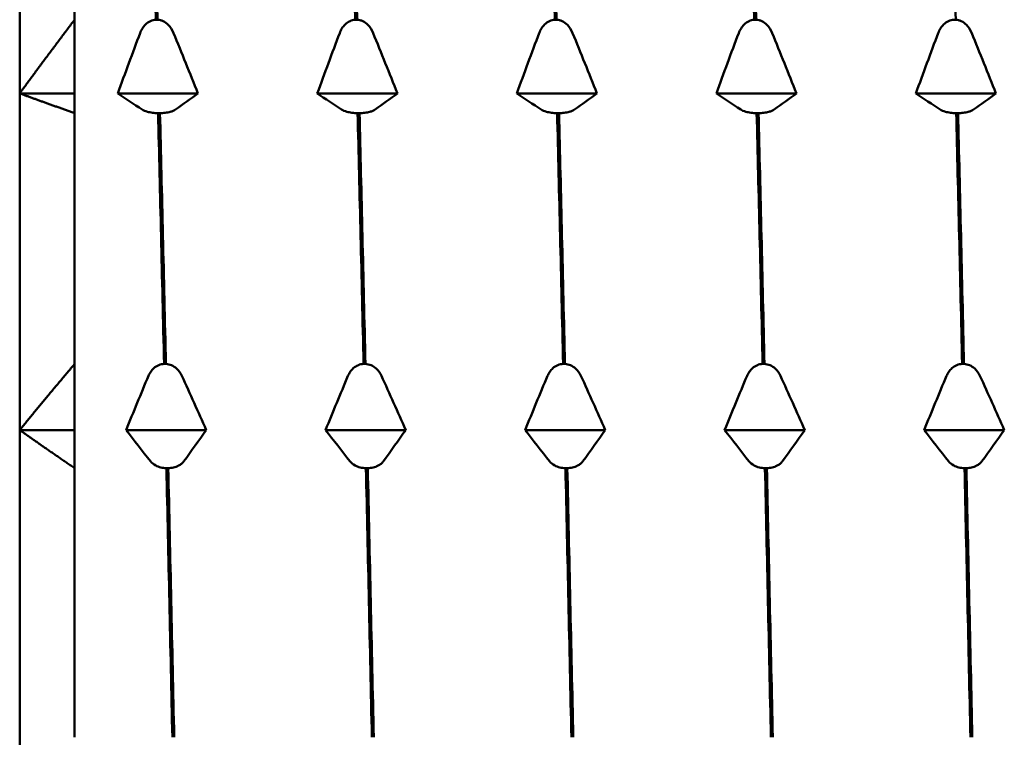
# Model space of a CAD drawing. Header units: millimetres. Extents: x 61 to 380, y 52 to 244.
# Tile 10 of 28: x 61.06 to 70.02, y 200.57 to 207.1. Entities that reach past the tile are written whole.
import ezdxf

# ---------------------------------------------------------------- set-up
doc = ezdxf.new("R2010")
doc.units = ezdxf.units.MM
doc.layers.add('Видимый контур (ГОСТ)', color=7, linetype='Continuous', lineweight=50)

msp = doc.modelspace()

# ---------------------------------------------------------------- linework, layer by layer
at = {"layer": 'Видимый контур (ГОСТ)'}
for p, q in [((61.0594, 206.4298), (61.0594, 209.0601)), ((61.5594, 207.1004), (61.5594, 209.0601)), ((61.5594, 207.1004), (61.5594, 206.4298)), ((62.2977, 207.1004), (62.3147, 207.1004)), ((64.1138, 207.1004), (64.1308, 207.1004)), ((65.9299, 207.1004), (65.9469, 207.1004)), ((67.746, 207.1004), (67.763, 207.1004)), ((69.5621, 207.1004), (69.5791, 207.1004)), ((61.0594, 206.4298), (61.5594, 206.4298)), ((61.0594, 203.3668), (61.0594, 206.4298)), ((61.5594, 206.4298), (61.5594, 206.2502)), ((61.9522, 206.4298), (62.6816, 206.4298)), ((63.7683, 206.4298), (64.4977, 206.4298)), ((65.5844, 206.4298), (66.3138, 206.4298)), ((67.4005, 206.4298), (68.1299, 206.4298)), ((69.2166, 206.4298), (69.946, 206.4298)), ((61.5594, 203.968), (61.5594, 206.2502)), ((62.3362, 206.2502), (62.3192, 206.2502)), ((64.1523, 206.2502), (64.1353, 206.2502)), ((65.9684, 206.2502), (65.9514, 206.2502)), ((67.7845, 206.2502), (67.7675, 206.2502)), ((69.6006, 206.2502), (69.5836, 206.2502)), ((61.5594, 203.968), (61.5594, 203.3668)), ((62.3734, 203.968), (62.3903, 203.968)), ((64.1895, 203.968), (64.2064, 203.968)), ((66.0056, 203.968), (66.0225, 203.968)), ((67.8217, 203.968), (67.8386, 203.968)), ((69.6378, 203.968), (69.6547, 203.968)), ((61.0594, 203.3668), (61.5594, 203.3668)), ((61.0594, 200.0798), (61.0594, 203.3668)), ((61.5594, 203.3668), (61.5594, 203.0197)), ((62.0279, 203.3668), (62.7573, 203.3668)), ((63.844, 203.3668), (64.5734, 203.3668)), ((65.6601, 203.3668), (66.3895, 203.3668)), ((67.4762, 203.3668), (68.2056, 203.3668)), ((69.2923, 203.3668), (70.0217, 203.3668)), ((61.5594, 200.5707), (61.5594, 203.0197)), ((62.4118, 203.0197), (62.3949, 203.0197)), ((64.2279, 203.0197), (64.211, 203.0197)), ((66.044, 203.0197), (66.0271, 203.0197)), ((67.8601, 203.0197), (67.8432, 203.0197)), ((69.6762, 203.0197), (69.6593, 203.0197))]:
    msp.add_line(p, q, dxfattribs=at)
for points in [[(62.2435, 209.0601), (62.2616, 208.4557), (62.2796, 207.7987), (62.2977, 207.1004)], [(62.3147, 207.1004), (62.2966, 207.7987), (62.2786, 208.4557), (62.2605, 209.0601)], [(64.0596, 209.0601), (64.0777, 208.4557), (64.0957, 207.7987), (64.1138, 207.1004)], [(64.1308, 207.1004), (64.1127, 207.7987), (64.0947, 208.4557), (64.0766, 209.0601)], [(65.8757, 209.0601), (65.8938, 208.4557), (65.9118, 207.7987), (65.9299, 207.1004)], [(65.9469, 207.1004), (65.9288, 207.7987), (65.9108, 208.4557), (65.8927, 209.0601)], [(67.6918, 209.0601), (67.7099, 208.4557), (67.7279, 207.7987), (67.746, 207.1004)], [(67.763, 207.1004), (67.7449, 207.7987), (67.7269, 208.4557), (67.7088, 209.0601)], [(69.5791, 207.1004), (69.561, 207.7987), (69.543, 208.4557), (69.5249, 209.0601)], [(61.9522, 206.4298), (62.0191, 206.6134), (62.0871, 206.7967), (62.156, 206.9793)], [(62.4602, 206.9793), (62.5347, 206.7967), (62.6086, 206.6134), (62.6816, 206.4298)], [(63.7683, 206.4298), (63.8352, 206.6134), (63.9032, 206.7967), (63.9721, 206.9793)], [(64.2763, 206.9793), (64.3508, 206.7967), (64.4247, 206.6134), (64.4977, 206.4298)], [(65.5844, 206.4298), (65.6513, 206.6134), (65.7193, 206.7967), (65.7882, 206.9793)], [(66.0924, 206.9793), (66.1669, 206.7967), (66.2408, 206.6134), (66.3138, 206.4298)], [(67.4005, 206.4298), (67.4674, 206.6134), (67.5354, 206.7967), (67.6043, 206.9793)], [(67.9085, 206.9793), (67.983, 206.7967), (68.0569, 206.6134), (68.1299, 206.4298)], [(69.2166, 206.4298), (69.2835, 206.6134), (69.3515, 206.7967), (69.4204, 206.9793)], [(69.7246, 206.9793), (69.7991, 206.7967), (69.873, 206.6134), (69.946, 206.4298)], [(62.1737, 206.2826), (62.0991, 206.3316), (62.0252, 206.3807), (61.9522, 206.4298)], [(62.6816, 206.4298), (62.6147, 206.3806), (62.5467, 206.3315), (62.4779, 206.2826)], [(63.9898, 206.2826), (63.9152, 206.3316), (63.8413, 206.3807), (63.7683, 206.4298)], [(64.4977, 206.4298), (64.4308, 206.3806), (64.3628, 206.3315), (64.294, 206.2826)], [(65.8059, 206.2826), (65.7313, 206.3316), (65.6574, 206.3807), (65.5844, 206.4298)], [(66.3138, 206.4298), (66.2469, 206.3806), (66.1789, 206.3315), (66.1101, 206.2826)], [(67.622, 206.2826), (67.5474, 206.3316), (67.4735, 206.3807), (67.4005, 206.4298)], [(68.1299, 206.4298), (68.063, 206.3806), (67.995, 206.3315), (67.9262, 206.2826)], [(69.4381, 206.2826), (69.3635, 206.3316), (69.2896, 206.3807), (69.2166, 206.4298)], [(69.946, 206.4298), (69.8791, 206.3806), (69.8111, 206.3315), (69.7423, 206.2826)], [(62.3192, 206.2502), (62.3372, 205.5212), (62.3553, 204.756), (62.3734, 203.968)], [(62.3903, 203.968), (62.3723, 204.756), (62.3542, 205.5212), (62.3362, 206.2502)], [(64.1353, 206.2502), (64.1533, 205.5212), (64.1714, 204.756), (64.1895, 203.968)], [(64.2064, 203.968), (64.1884, 204.756), (64.1703, 205.5212), (64.1523, 206.2502)], [(65.9514, 206.2502), (65.9694, 205.5212), (65.9875, 204.756), (66.0056, 203.968)], [(66.0225, 203.968), (66.0045, 204.756), (65.9864, 205.5212), (65.9684, 206.2502)], [(67.7675, 206.2502), (67.7855, 205.5212), (67.8036, 204.756), (67.8217, 203.968)], [(67.8386, 203.968), (67.8206, 204.756), (67.8025, 205.5212), (67.7845, 206.2502)], [(69.5836, 206.2502), (69.6016, 205.5212), (69.6197, 204.756), (69.6378, 203.968)], [(69.6547, 203.968), (69.6367, 204.756), (69.6186, 205.5212), (69.6006, 206.2502)], [(62.0279, 203.3668), (62.0948, 203.5315), (62.1628, 203.6958), (62.2316, 203.8595)], [(62.5358, 203.8595), (62.6104, 203.6958), (62.6843, 203.5315), (62.7573, 203.3668)], [(63.844, 203.3668), (63.9109, 203.5315), (63.9789, 203.6958), (64.0477, 203.8595)], [(64.3519, 203.8595), (64.4265, 203.6958), (64.5004, 203.5315), (64.5734, 203.3668)], [(65.6601, 203.3668), (65.727, 203.5315), (65.795, 203.6958), (65.8638, 203.8595)], [(66.168, 203.8595), (66.2426, 203.6958), (66.3165, 203.5315), (66.3895, 203.3668)], [(67.4762, 203.3668), (67.5431, 203.5315), (67.6111, 203.6958), (67.6799, 203.8595)], [(67.9841, 203.8595), (68.0587, 203.6958), (68.1326, 203.5315), (68.2056, 203.3668)], [(69.2923, 203.3668), (69.3592, 203.5315), (69.4272, 203.6958), (69.496, 203.8595)], [(69.8002, 203.8595), (69.8748, 203.6958), (69.9487, 203.5315), (70.0217, 203.3668)], [(62.2494, 203.0824), (62.1748, 203.1769), (62.1009, 203.2718), (62.0279, 203.3668)], [(62.7573, 203.3668), (62.6904, 203.2718), (62.6224, 203.1769), (62.5536, 203.0824)], [(64.0655, 203.0824), (63.9909, 203.1769), (63.917, 203.2718), (63.844, 203.3668)], [(64.5734, 203.3668), (64.5065, 203.2718), (64.4385, 203.1769), (64.3697, 203.0824)], [(65.8816, 203.0824), (65.807, 203.1769), (65.7331, 203.2718), (65.6601, 203.3668)], [(66.3895, 203.3668), (66.3226, 203.2718), (66.2546, 203.1769), (66.1858, 203.0824)], [(67.6977, 203.0824), (67.6231, 203.1769), (67.5492, 203.2718), (67.4762, 203.3668)], [(68.2056, 203.3668), (68.1387, 203.2718), (68.0707, 203.1769), (68.0019, 203.0824)], [(69.5138, 203.0824), (69.4392, 203.1769), (69.3653, 203.2718), (69.2923, 203.3668)], [(70.0217, 203.3668), (69.9548, 203.2718), (69.8868, 203.1769), (69.818, 203.0824)], [(62.3949, 203.0197), (62.4129, 202.2159), (62.431, 201.3947), (62.449, 200.5707)], [(62.466, 200.5707), (62.448, 201.3947), (62.4299, 202.2159), (62.4118, 203.0197)], [(64.211, 203.0197), (64.229, 202.2159), (64.2471, 201.3947), (64.2651, 200.5707)], [(64.2821, 200.5707), (64.2641, 201.3947), (64.246, 202.2159), (64.2279, 203.0197)], [(66.0271, 203.0197), (66.0451, 202.2159), (66.0632, 201.3947), (66.0812, 200.5707)], [(66.0982, 200.5707), (66.0802, 201.3947), (66.0621, 202.2159), (66.044, 203.0197)], [(67.8432, 203.0197), (67.8612, 202.2159), (67.8793, 201.3947), (67.8973, 200.5707)], [(67.9143, 200.5707), (67.8963, 201.3947), (67.8782, 202.2159), (67.8601, 203.0197)], [(69.6593, 203.0197), (69.6773, 202.2159), (69.6954, 201.3947), (69.7134, 200.5707)], [(69.7304, 200.5707), (69.7124, 201.3947), (69.6943, 202.2159), (69.6762, 203.0197)]]:
    msp.add_open_spline(points, degree=3, dxfattribs=at)
for points in [[(61.0594, 206.4298), (61.3001, 206.7586), (61.5594, 207.1004)], [(61.5594, 206.2502), (61.3001, 206.3417), (61.0594, 206.4298)], [(61.0594, 203.3668), (61.3001, 203.6616), (61.5594, 203.968)], [(61.5594, 203.0197), (61.3001, 203.1966), (61.0594, 203.3668)]]:
    msp.add_rational_spline(points, [1, 1.00035939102, 1], degree=2, dxfattribs=at)
for points, knots in [([(62.156, 206.9793), (62.1615, 206.994), (62.1684, 207.0083), (62.1848, 207.0342), (62.194, 207.046), (62.2178, 207.0696), (62.2331, 207.0807), (62.2652, 207.0953), (62.2812, 207.0994), (62.2977, 207.1004)], [-0.02001764, -0.02001764, -0.02001764, -0.02001764, -0.01517559, -0.01517559, -0.01064091, -0.01064091, -0.00496205, -0.00496205, 0, 0, 0, 0]), ([(62.3147, 207.1004), (62.3235, 207.0999), (62.3322, 207.0985), (62.3494, 207.0939), (62.3578, 207.0908), (62.3832, 207.0786), (62.3987, 207.0671), (62.4319, 207.0337), (62.4483, 207.0084), (62.4602, 206.9793)], [-0.02234974, -0.02234974, -0.02234974, -0.02234974, -0.0193503, -0.0193503, -0.01627138, -0.01627138, -0.00971082, -0.00971082, 0, 0, 0, 0]), ([(63.9721, 206.9793), (63.9776, 206.994), (63.9845, 207.0083), (64.0009, 207.0342), (64.0101, 207.046), (64.0339, 207.0696), (64.0492, 207.0807), (64.0813, 207.0953), (64.0973, 207.0994), (64.1138, 207.1004)], [-0.02001764, -0.02001764, -0.02001764, -0.02001764, -0.01517559, -0.01517559, -0.01064091, -0.01064091, -0.00496205, -0.00496205, 0, 0, 0, 0]), ([(64.1308, 207.1004), (64.1396, 207.0999), (64.1483, 207.0985), (64.1655, 207.0939), (64.1739, 207.0908), (64.1993, 207.0786), (64.2148, 207.0671), (64.248, 207.0337), (64.2644, 207.0084), (64.2763, 206.9793)], [-0.02234974, -0.02234974, -0.02234974, -0.02234974, -0.0193503, -0.0193503, -0.01627138, -0.01627138, -0.00971082, -0.00971082, 0, 0, 0, 0]), ([(65.7882, 206.9793), (65.7937, 206.994), (65.8006, 207.0083), (65.817, 207.0342), (65.8262, 207.046), (65.85, 207.0696), (65.8653, 207.0807), (65.8974, 207.0953), (65.9134, 207.0994), (65.9299, 207.1004)], [-0.02001764, -0.02001764, -0.02001764, -0.02001764, -0.01517559, -0.01517559, -0.01064091, -0.01064091, -0.00496205, -0.00496205, 0, 0, 0, 0]), ([(65.9469, 207.1004), (65.9557, 207.0999), (65.9644, 207.0985), (65.9816, 207.0939), (65.99, 207.0908), (66.0154, 207.0786), (66.0309, 207.0671), (66.0641, 207.0337), (66.0805, 207.0084), (66.0924, 206.9793)], [-0.02234974, -0.02234974, -0.02234974, -0.02234974, -0.0193503, -0.0193503, -0.01627138, -0.01627138, -0.00971082, -0.00971082, 0, 0, 0, 0]), ([(67.6043, 206.9793), (67.6098, 206.994), (67.6167, 207.0083), (67.6331, 207.0342), (67.6423, 207.046), (67.6661, 207.0696), (67.6814, 207.0807), (67.7135, 207.0953), (67.7295, 207.0994), (67.746, 207.1004)], [-0.02001764, -0.02001764, -0.02001764, -0.02001764, -0.01517559, -0.01517559, -0.01064091, -0.01064091, -0.00496205, -0.00496205, 0, 0, 0, 0]), ([(67.763, 207.1004), (67.7718, 207.0999), (67.7805, 207.0985), (67.7977, 207.0939), (67.8061, 207.0908), (67.8315, 207.0786), (67.847, 207.0671), (67.8802, 207.0337), (67.8966, 207.0084), (67.9085, 206.9793)], [-0.02234974, -0.02234974, -0.02234974, -0.02234974, -0.0193503, -0.0193503, -0.01627138, -0.01627138, -0.00971082, -0.00971082, 0, 0, 0, 0]), ([(69.4204, 206.9793), (69.4259, 206.994), (69.4328, 207.0083), (69.4492, 207.0342), (69.4584, 207.046), (69.4822, 207.0696), (69.4975, 207.0807), (69.5296, 207.0953), (69.5456, 207.0994), (69.5621, 207.1004)], [-0.02001764, -0.02001764, -0.02001764, -0.02001764, -0.01517559, -0.01517559, -0.01064091, -0.01064091, -0.00496205, -0.00496205, 0, 0, 0, 0]), ([(69.5791, 207.1004), (69.5879, 207.0999), (69.5966, 207.0985), (69.6138, 207.0939), (69.6222, 207.0908), (69.6476, 207.0786), (69.6631, 207.0671), (69.6963, 207.0337), (69.7127, 207.0084), (69.7246, 206.9793)], [-0.02234974, -0.02234974, -0.02234974, -0.02234974, -0.0193503, -0.0193503, -0.01627138, -0.01627138, -0.00971082, -0.00971082, 0, 0, 0, 0]), ([(62.3192, 206.2502), (62.3104, 206.2503), (62.3017, 206.2507), (62.2845, 206.2519), (62.276, 206.2527), (62.2506, 206.256), (62.2352, 206.2591), (62.202, 206.268), (62.1856, 206.2748), (62.1737, 206.2826)], [-0.02234974, -0.02234974, -0.02234974, -0.02234974, -0.0193503, -0.0193503, -0.01627138, -0.01627138, -0.00971082, -0.00971082, 0, 0, 0, 0]), ([(62.4779, 206.2826), (62.4723, 206.2787), (62.4654, 206.2748), (62.4491, 206.2679), (62.4399, 206.2647), (62.4161, 206.2584), (62.4008, 206.2554), (62.3686, 206.2515), (62.3527, 206.2504), (62.3362, 206.2502)], [-0.02001764, -0.02001764, -0.02001764, -0.02001764, -0.01517559, -0.01517559, -0.01064091, -0.01064091, -0.00496205, -0.00496205, 0, 0, 0, 0]), ([(64.1353, 206.2502), (64.1265, 206.2503), (64.1178, 206.2507), (64.1006, 206.2519), (64.0921, 206.2527), (64.0667, 206.256), (64.0513, 206.2591), (64.0181, 206.268), (64.0017, 206.2748), (63.9898, 206.2826)], [-0.02234974, -0.02234974, -0.02234974, -0.02234974, -0.0193503, -0.0193503, -0.01627138, -0.01627138, -0.00971082, -0.00971082, 0, 0, 0, 0]), ([(64.294, 206.2826), (64.2884, 206.2787), (64.2815, 206.2748), (64.2652, 206.2679), (64.256, 206.2647), (64.2322, 206.2584), (64.2169, 206.2554), (64.1847, 206.2515), (64.1688, 206.2504), (64.1523, 206.2502)], [-0.02001764, -0.02001764, -0.02001764, -0.02001764, -0.01517559, -0.01517559, -0.01064091, -0.01064091, -0.00496205, -0.00496205, 0, 0, 0, 0]), ([(65.9514, 206.2502), (65.9426, 206.2503), (65.9339, 206.2507), (65.9167, 206.2519), (65.9082, 206.2527), (65.8828, 206.256), (65.8674, 206.2591), (65.8342, 206.268), (65.8178, 206.2748), (65.8059, 206.2826)], [-0.02234974, -0.02234974, -0.02234974, -0.02234974, -0.0193503, -0.0193503, -0.01627138, -0.01627138, -0.00971082, -0.00971082, 0, 0, 0, 0]), ([(66.1101, 206.2826), (66.1045, 206.2787), (66.0976, 206.2748), (66.0813, 206.2679), (66.0721, 206.2647), (66.0483, 206.2584), (66.033, 206.2554), (66.0008, 206.2515), (65.9849, 206.2504), (65.9684, 206.2502)], [-0.02001764, -0.02001764, -0.02001764, -0.02001764, -0.01517559, -0.01517559, -0.01064091, -0.01064091, -0.00496205, -0.00496205, 0, 0, 0, 0]), ([(67.7675, 206.2502), (67.7587, 206.2503), (67.75, 206.2507), (67.7328, 206.2519), (67.7243, 206.2527), (67.6989, 206.256), (67.6835, 206.2591), (67.6503, 206.268), (67.6339, 206.2748), (67.622, 206.2826)], [-0.02234974, -0.02234974, -0.02234974, -0.02234974, -0.0193503, -0.0193503, -0.01627138, -0.01627138, -0.00971082, -0.00971082, 0, 0, 0, 0]), ([(67.9262, 206.2826), (67.9206, 206.2787), (67.9137, 206.2748), (67.8974, 206.2679), (67.8882, 206.2647), (67.8644, 206.2584), (67.8491, 206.2554), (67.8169, 206.2515), (67.801, 206.2504), (67.7845, 206.2502)], [-0.02001764, -0.02001764, -0.02001764, -0.02001764, -0.01517559, -0.01517559, -0.01064091, -0.01064091, -0.00496205, -0.00496205, 0, 0, 0, 0]), ([(69.5836, 206.2502), (69.5748, 206.2503), (69.5661, 206.2507), (69.5489, 206.2519), (69.5404, 206.2527), (69.515, 206.256), (69.4996, 206.2591), (69.4664, 206.268), (69.45, 206.2748), (69.4381, 206.2826)], [-0.02234974, -0.02234974, -0.02234974, -0.02234974, -0.0193503, -0.0193503, -0.01627138, -0.01627138, -0.00971082, -0.00971082, 0, 0, 0, 0]), ([(69.7423, 206.2826), (69.7367, 206.2787), (69.7298, 206.2748), (69.7135, 206.2679), (69.7043, 206.2647), (69.6805, 206.2584), (69.6652, 206.2554), (69.633, 206.2515), (69.6171, 206.2504), (69.6006, 206.2502)], [-0.02001764, -0.02001764, -0.02001764, -0.02001764, -0.01517559, -0.01517559, -0.01064091, -0.01064091, -0.00496205, -0.00496205, 0, 0, 0, 0]), ([(62.2316, 203.8595), (62.2372, 203.8727), (62.2441, 203.8855), (62.2604, 203.9087), (62.2696, 203.9193), (62.2935, 203.9405), (62.3088, 203.9504), (62.3409, 203.9635), (62.3568, 203.9672), (62.3734, 203.968)], [-0.02001764, -0.02001764, -0.02001764, -0.02001764, -0.01517559, -0.01517559, -0.01064091, -0.01064091, -0.00496205, -0.00496205, 0, 0, 0, 0]), ([(62.3903, 203.968), (62.3991, 203.9676), (62.4078, 203.9663), (62.4251, 203.9622), (62.4335, 203.9594), (62.4589, 203.9485), (62.4743, 203.9382), (62.5076, 203.9082), (62.5239, 203.8856), (62.5358, 203.8595)], [-0.02234974, -0.02234974, -0.02234974, -0.02234974, -0.0193503, -0.0193503, -0.01627138, -0.01627138, -0.00971082, -0.00971082, 0, 0, 0, 0]), ([(64.0477, 203.8595), (64.0533, 203.8727), (64.0602, 203.8855), (64.0765, 203.9087), (64.0857, 203.9193), (64.1096, 203.9405), (64.1249, 203.9504), (64.157, 203.9635), (64.1729, 203.9672), (64.1895, 203.968)], [-0.02001764, -0.02001764, -0.02001764, -0.02001764, -0.01517559, -0.01517559, -0.01064091, -0.01064091, -0.00496205, -0.00496205, 0, 0, 0, 0]), ([(64.2064, 203.968), (64.2152, 203.9676), (64.2239, 203.9663), (64.2412, 203.9622), (64.2496, 203.9594), (64.275, 203.9485), (64.2904, 203.9382), (64.3237, 203.9082), (64.34, 203.8856), (64.3519, 203.8595)], [-0.02234974, -0.02234974, -0.02234974, -0.02234974, -0.0193503, -0.0193503, -0.01627138, -0.01627138, -0.00971082, -0.00971082, 0, 0, 0, 0]), ([(65.8638, 203.8595), (65.8694, 203.8727), (65.8763, 203.8855), (65.8926, 203.9087), (65.9018, 203.9193), (65.9257, 203.9405), (65.941, 203.9504), (65.9731, 203.9635), (65.989, 203.9672), (66.0056, 203.968)], [-0.02001764, -0.02001764, -0.02001764, -0.02001764, -0.01517559, -0.01517559, -0.01064091, -0.01064091, -0.00496205, -0.00496205, 0, 0, 0, 0]), ([(66.0225, 203.968), (66.0313, 203.9676), (66.04, 203.9663), (66.0573, 203.9622), (66.0657, 203.9594), (66.0911, 203.9485), (66.1065, 203.9382), (66.1398, 203.9082), (66.1561, 203.8856), (66.168, 203.8595)], [-0.02234974, -0.02234974, -0.02234974, -0.02234974, -0.0193503, -0.0193503, -0.01627138, -0.01627138, -0.00971082, -0.00971082, 0, 0, 0, 0]), ([(67.6799, 203.8595), (67.6855, 203.8727), (67.6924, 203.8855), (67.7087, 203.9087), (67.7179, 203.9193), (67.7418, 203.9405), (67.7571, 203.9504), (67.7892, 203.9635), (67.8051, 203.9672), (67.8217, 203.968)], [-0.02001764, -0.02001764, -0.02001764, -0.02001764, -0.01517559, -0.01517559, -0.01064091, -0.01064091, -0.00496205, -0.00496205, 0, 0, 0, 0]), ([(67.8386, 203.968), (67.8474, 203.9676), (67.8561, 203.9663), (67.8734, 203.9622), (67.8818, 203.9594), (67.9072, 203.9485), (67.9226, 203.9382), (67.9559, 203.9082), (67.9722, 203.8856), (67.9841, 203.8595)], [-0.02234974, -0.02234974, -0.02234974, -0.02234974, -0.0193503, -0.0193503, -0.01627138, -0.01627138, -0.00971082, -0.00971082, 0, 0, 0, 0]), ([(69.496, 203.8595), (69.5016, 203.8727), (69.5085, 203.8855), (69.5248, 203.9087), (69.534, 203.9193), (69.5579, 203.9405), (69.5732, 203.9504), (69.6053, 203.9635), (69.6212, 203.9672), (69.6378, 203.968)], [-0.02001764, -0.02001764, -0.02001764, -0.02001764, -0.01517559, -0.01517559, -0.01064091, -0.01064091, -0.00496205, -0.00496205, 0, 0, 0, 0]), ([(69.6547, 203.968), (69.6635, 203.9676), (69.6722, 203.9663), (69.6895, 203.9622), (69.6979, 203.9594), (69.7233, 203.9485), (69.7387, 203.9382), (69.772, 203.9082), (69.7883, 203.8856), (69.8002, 203.8595)], [-0.02234974, -0.02234974, -0.02234974, -0.02234974, -0.0193503, -0.0193503, -0.01627138, -0.01627138, -0.00971082, -0.00971082, 0, 0, 0, 0]), ([(62.3949, 203.0197), (62.3861, 203.02), (62.3774, 203.0207), (62.3601, 203.0231), (62.3517, 203.0247), (62.3263, 203.031), (62.3109, 203.037), (62.2776, 203.0543), (62.2612, 203.0674), (62.2494, 203.0824)], [-0.02234974, -0.02234974, -0.02234974, -0.02234974, -0.0193503, -0.0193503, -0.01627138, -0.01627138, -0.00971082, -0.00971082, 0, 0, 0, 0]), ([(62.5536, 203.0824), (62.548, 203.0748), (62.5411, 203.0674), (62.5248, 203.054), (62.5155, 203.0479), (62.4917, 203.0357), (62.4764, 203.0299), (62.4443, 203.0224), (62.4283, 203.0203), (62.4118, 203.0197)], [-0.02001764, -0.02001764, -0.02001764, -0.02001764, -0.01517559, -0.01517559, -0.01064091, -0.01064091, -0.00496205, -0.00496205, 0, 0, 0, 0]), ([(64.211, 203.0197), (64.2022, 203.02), (64.1935, 203.0207), (64.1762, 203.0231), (64.1678, 203.0247), (64.1424, 203.031), (64.127, 203.037), (64.0937, 203.0543), (64.0773, 203.0674), (64.0655, 203.0824)], [-0.02234974, -0.02234974, -0.02234974, -0.02234974, -0.0193503, -0.0193503, -0.01627138, -0.01627138, -0.00971082, -0.00971082, 0, 0, 0, 0]), ([(64.3697, 203.0824), (64.3641, 203.0748), (64.3572, 203.0674), (64.3409, 203.054), (64.3316, 203.0479), (64.3078, 203.0357), (64.2925, 203.0299), (64.2604, 203.0224), (64.2444, 203.0203), (64.2279, 203.0197)], [-0.02001764, -0.02001764, -0.02001764, -0.02001764, -0.01517559, -0.01517559, -0.01064091, -0.01064091, -0.00496205, -0.00496205, 0, 0, 0, 0]), ([(66.0271, 203.0197), (66.0183, 203.02), (66.0096, 203.0207), (65.9923, 203.0231), (65.9839, 203.0247), (65.9585, 203.031), (65.9431, 203.037), (65.9098, 203.0543), (65.8934, 203.0674), (65.8816, 203.0824)], [-0.02234974, -0.02234974, -0.02234974, -0.02234974, -0.0193503, -0.0193503, -0.01627138, -0.01627138, -0.00971082, -0.00971082, 0, 0, 0, 0]), ([(66.1858, 203.0824), (66.1802, 203.0748), (66.1733, 203.0674), (66.157, 203.054), (66.1477, 203.0479), (66.1239, 203.0357), (66.1086, 203.0299), (66.0765, 203.0224), (66.0605, 203.0203), (66.044, 203.0197)], [-0.02001764, -0.02001764, -0.02001764, -0.02001764, -0.01517559, -0.01517559, -0.01064091, -0.01064091, -0.00496205, -0.00496205, 0, 0, 0, 0]), ([(67.8432, 203.0197), (67.8344, 203.02), (67.8257, 203.0207), (67.8084, 203.0231), (67.8, 203.0247), (67.7746, 203.031), (67.7592, 203.037), (67.7259, 203.0543), (67.7095, 203.0674), (67.6977, 203.0824)], [-0.02234974, -0.02234974, -0.02234974, -0.02234974, -0.0193503, -0.0193503, -0.01627138, -0.01627138, -0.00971082, -0.00971082, 0, 0, 0, 0]), ([(68.0019, 203.0824), (67.9963, 203.0748), (67.9894, 203.0674), (67.9731, 203.054), (67.9638, 203.0479), (67.94, 203.0357), (67.9247, 203.0299), (67.8926, 203.0224), (67.8766, 203.0203), (67.8601, 203.0197)], [-0.02001764, -0.02001764, -0.02001764, -0.02001764, -0.01517559, -0.01517559, -0.01064091, -0.01064091, -0.00496205, -0.00496205, 0, 0, 0, 0]), ([(69.6593, 203.0197), (69.6505, 203.02), (69.6418, 203.0207), (69.6245, 203.0231), (69.6161, 203.0247), (69.5907, 203.031), (69.5753, 203.037), (69.542, 203.0543), (69.5256, 203.0674), (69.5138, 203.0824)], [-0.02234974, -0.02234974, -0.02234974, -0.02234974, -0.0193503, -0.0193503, -0.01627138, -0.01627138, -0.00971082, -0.00971082, 0, 0, 0, 0]), ([(69.818, 203.0824), (69.8124, 203.0748), (69.8055, 203.0674), (69.7892, 203.054), (69.7799, 203.0479), (69.7561, 203.0357), (69.7408, 203.0299), (69.7087, 203.0224), (69.6927, 203.0203), (69.6762, 203.0197)], [-0.02001764, -0.02001764, -0.02001764, -0.02001764, -0.01517559, -0.01517559, -0.01064091, -0.01064091, -0.00496205, -0.00496205, 0, 0, 0, 0])]:
    msp.add_open_spline(points, degree=3, knots=knots, dxfattribs=at)

doc.saveas('drawing.dxf')
